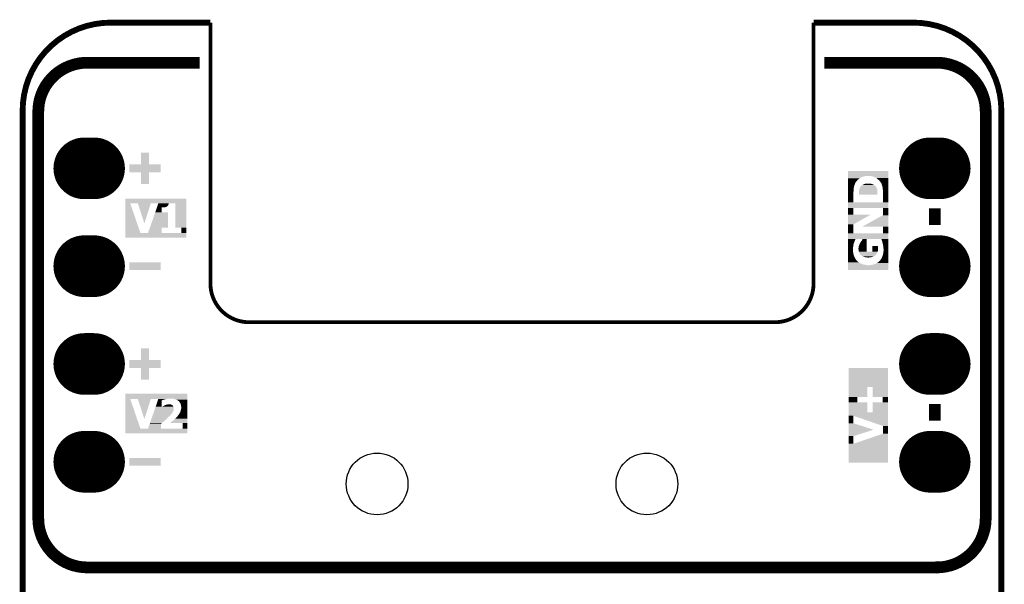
# Model space of a CAD drawing. Extents: x -1.3 to 24.2, y -3.9 to 56.
# Tile 54 of 54: x -1.3 to 24.2, y 41.3 to 56. Entities that reach past the tile are written whole.
import ezdxf

# ---------------------------------------------------------------- set-up
doc = ezdxf.new("R2010")
doc.units = 0
doc.layers.get('0').update_dxf_attribs({"linetype": 'CONTINUOUS'})
for name, color, linetype in [('ETH_WIZ_3_CLICK_V102_GKO', 9, 'CONTINUOUS'), ('ETH_WIZ_3_CLICK_V102_GTO', 11, 'CONTINUOUS'), ('ETH_WIZ_3_CLICK_V102_GTS', 8, 'CONTINUOUS')]:
    doc.layers.add(name, color=color, linetype=linetype)

# ---------------------------------------------------------------- blocks, each defined once
blk = doc.blocks.new('ROUND_6')
blk.add_circle((0, 0), 0.152)
blk = doc.blocks.new('RECTANGLE_71')
blk.add_solid([(0.1016, 0.4064), (0.1016, -0.4064), (-0.1016, 0.4064), (-0.1016, -0.4064)])
blk = doc.blocks.new('RECTANGLE_72')
blk.add_solid([(0.4064, 0.1016), (0.4064, -0.1016), (-0.4064, 0.1016), (-0.4064, -0.1016)])
blk = doc.blocks.new('ROUND_89')
blk.add_circle((0, 0), 0.801)
blk = doc.blocks.new('OBLONG_92')
at = {"const_width": 1.6002}
blk.add_lwpolyline([(0.127, 0), (-0.127, 0)], dxfattribs=at)
at = {"const_width": 0.8001}
for points in [[(-0.52705, 0, 1), (0.27305, 0, 1)], [(-0.27305, 0, 1), (0.52705, 0, 1)]]:
    blk.add_lwpolyline(points, format="xyb", close=True, dxfattribs=at)

msp = doc.modelspace()

# ---------------------------------------------------------------- linework, layer by layer
at = {"layer": 'ETH_WIZ_3_CLICK_V102_GKO'}
for points, const_width in [([(1.016, 55.88, 0.4142136), (-1.27, 53.594)], 0.1524), ([(24.13, 53.594, 0.4142136), (21.844, 55.88)], 0.1524), ([(3.60426, 49.10074, 0.4142136), (4.60502, 48.09998)], 0.09906), ([(18.25498, 48.09998, 0.4142136), (19.25574, 49.10074)], 0.09906)]:
    msp.add_lwpolyline(points, format="xyb", dxfattribs=dict(at, const_width=const_width))
for points, const_width in [([(1.016, 55.88), (3.60426, 55.88)], 0.1524), ([(3.60426, 49.10074), (3.60426, 55.88)], 0.09906), ([(19.25574, 55.88), (21.844, 55.88)], 0.1524), ([(19.25574, 49.10074), (19.25574, 55.88)], 0.09906), ([(-1.27, -3.81), (-1.27, 53.594)], 0.1524), ([(24.13, -1.27), (24.13, 53.594)], 0.1524), ([(4.60502, 48.09998), (18.25498, 48.09998)], 0.09906)]:
    msp.add_lwpolyline(points, dxfattribs=dict(at, const_width=const_width))
at = {"layer": 'ETH_WIZ_3_CLICK_V102_GTO', "const_width": 0.3048}
for points in [[(0.4064, 54.8386, 0.4142136), (-0.8636, 53.5686)], [(23.7236, 53.5686, 0.4142136), (22.4536, 54.8386)], [(-0.8636, 43.0022, 0.4142136), (0.4064, 41.7322)], [(22.4536, 41.7322, 0.4142136), (23.7236, 43.0022)]]:
    msp.add_lwpolyline(points, format="xyb", dxfattribs=at)
for points in [[(0.4064, 54.8386), (0.5334, 54.8386), (3.3274, 54.8386)], [(19.5326, 54.8386), (22.3266, 54.8386), (22.4536, 54.8386)], [(-0.8636, 43.0022), (-0.8636, 53.5686)], [(23.7236, 43.0022), (23.7236, 53.5686)], [(22.4028, 50.6222), (22.4028, 51.054)], [(22.4028, 45.5422), (22.4028, 45.974)], [(0.4064, 41.7322), (22.4536, 41.7322)]]:
    msp.add_lwpolyline(points, dxfattribs=at)
at = {"layer": 'ETH_WIZ_3_CLICK_V102_GTO'}
for points in [[(20.152382, 52.026796), (20.152384, 52.02682), (21.19884, 52.026796), (20.152384, 52.02682)], [(20.152382, 51.89982), (20.152382, 52.026796), (21.198838, 51.89982), (21.19884, 52.026796)], [(20.152382, 51.89474), (20.152382, 51.89982), (20.5994, 51.89474), (20.675598, 51.89982)], [(20.152382, 51.887118), (20.152382, 51.89474), (20.56638, 51.887118), (20.5994, 51.89474)], [(20.152382, 51.882042), (20.152382, 51.887118), (20.55114, 51.882042), (20.56638, 51.887118)], [(20.152382, 51.8795), (20.152382, 51.882042), (20.538442, 51.8795), (20.55114, 51.882042)], [(20.152382, 51.87442), (20.152382, 51.8795), (20.52574, 51.87442), (20.538442, 51.8795)], [(20.152382, 51.86934), (20.152382, 51.87442), (20.515582, 51.86934), (20.52574, 51.87442)], [(20.716242, 51.89728), (20.703542, 51.89982), (21.198838, 51.89728), (21.198838, 51.89982)], [(20.7391, 51.89474), (20.726402, 51.89728), (21.198838, 51.89474), (21.198838, 51.89728)], [(20.76958, 51.88966), (20.7391, 51.89474), (21.198838, 51.88966), (21.198838, 51.89474)], [(20.802602, 51.882038), (20.76958, 51.88966), (21.198838, 51.882038), (21.198838, 51.88966)], [(20.83562, 51.86934), (20.802602, 51.882038), (21.198838, 51.86934), (21.198838, 51.882038)], [(20.15238, 51.800762), (20.152382, 51.81854), (20.406362, 51.800762), (20.42922, 51.81854)], [(20.15238, 51.78044), (20.15238, 51.800762), (20.38858, 51.78044), (20.406362, 51.800762)], [(20.15238, 51.76266), (20.15238, 51.78044), (20.37334, 51.76266), (20.38858, 51.78044)], [(20.15238, 51.74996), (20.15238, 51.76266), (20.360642, 51.74996), (20.37334, 51.76266)], [(20.15238, 51.744886), (20.15238, 51.74996), (20.358102, 51.744886), (20.360642, 51.74996)], [(20.15238, 51.739808), (20.15238, 51.744886), (20.353026, 51.739808), (20.358102, 51.744886)], [(20.15238, 51.737266), (20.15238, 51.739808), (20.35302, 51.737266), (20.353026, 51.739808)], [(20.15238, 51.7144), (20.15238, 51.737266), (20.34032, 51.7144), (20.35302, 51.737266)], [(20.15238, 51.668682), (20.15238, 51.7144), (20.32, 51.668682), (20.34032, 51.7144)], [(20.15238, 51.64836), (20.15238, 51.668682), (20.31492, 51.64836), (20.32, 51.668682)], [(20.15238, 51.63058), (20.15238, 51.64836), (20.30984, 51.63058), (20.31492, 51.64836)], [(20.15238, 51.622962), (20.15238, 51.63058), (20.3073, 51.622962), (20.30984, 51.63058)], [(20.15238, 51.617884), (20.15238, 51.622962), (20.304762, 51.617884), (20.3073, 51.622962)], [(20.15238, 51.612804), (20.15238, 51.617884), (20.30476, 51.612804), (20.304762, 51.617884)], [(20.152382, 51.866798), (20.152382, 51.86934), (20.50542, 51.866798), (20.515582, 51.86934)], [(20.152382, 51.86426), (20.152382, 51.866798), (20.497802, 51.86426), (20.50542, 51.866798)], [(20.152382, 51.859182), (20.152382, 51.86426), (20.487646, 51.859182), (20.497802, 51.86426)], [(20.152382, 51.856642), (20.152382, 51.859182), (20.485102, 51.856642), (20.487646, 51.859182)], [(20.152382, 51.838862), (20.152382, 51.856642), (20.454622, 51.838862), (20.485102, 51.856642)], [(20.152382, 51.81854), (20.152382, 51.838862), (20.42922, 51.81854), (20.454622, 51.838862)], [(20.4724, 51.61534), (20.476632, 51.62042), (20.874568, 51.61534), (20.87118, 51.62042)], [(20.476632, 51.62042), (20.485098, 51.630578), (20.87118, 51.62042), (20.863054, 51.630578)], [(20.485098, 51.630578), (20.487638, 51.633118), (20.863054, 51.630578), (20.861022, 51.633118)], [(20.487638, 51.633118), (20.497802, 51.643282), (20.861022, 51.633118), (20.850858, 51.643282)], [(20.497802, 51.643282), (20.50034, 51.64582), (20.850858, 51.643282), (20.847814, 51.64582)], [(20.50034, 51.64582), (20.515578, 51.65598), (20.847814, 51.64582), (20.83562, 51.65598)], [(20.515578, 51.65598), (20.515582, 51.655982), (20.83562, 51.65598), (20.835618, 51.655982)], [(20.515582, 51.655982), (20.52574, 51.66614), (20.835618, 51.655982), (20.82038, 51.66614)], [(20.52574, 51.66614), (20.525744, 51.666142), (20.82038, 51.66614), (20.820378, 51.666142)], [(20.525744, 51.666142), (20.535902, 51.67122), (20.820378, 51.666142), (20.81327, 51.67122)], [(20.535902, 51.67122), (20.54352, 51.673776), (20.81327, 51.67122), (20.80969, 51.673776)], [(20.54352, 51.673776), (20.543542, 51.6763), (20.80969, 51.673776), (20.806158, 51.6763)], [(20.543542, 51.6763), (20.546064, 51.676302), (20.806158, 51.6763), (20.806154, 51.676302)], [(20.546064, 51.676302), (20.55282, 51.678836), (20.806154, 51.676302), (20.802606, 51.678836)], [(20.55282, 51.678836), (20.552832, 51.67884), (20.802606, 51.678836), (20.800064, 51.67884)], [(20.552832, 51.67884), (20.559606, 51.68138), (20.800064, 51.67884), (20.792438, 51.68138)], [(20.559606, 51.68138), (20.573154, 51.68646), (20.792438, 51.68138), (20.77974, 51.68646)], [(20.573154, 51.68646), (20.586696, 51.691538), (20.77974, 51.68646), (20.764502, 51.691538)], [(20.586696, 51.691538), (20.586702, 51.69154), (20.764502, 51.691538), (20.76449, 51.69154)], [(20.586702, 51.69154), (20.59813, 51.69408), (20.76449, 51.69154), (20.746722, 51.69408)], [(20.59813, 51.69408), (20.60956, 51.69662), (20.746722, 51.69408), (20.736562, 51.69662)], [(20.60956, 51.69662), (20.62988, 51.69916), (20.736562, 51.69662), (20.7264, 51.69916)], [(20.62988, 51.69916), (20.647662, 51.7017), (20.7264, 51.69916), (20.701, 51.7017)], [(20.86864, 51.854098), (20.83562, 51.86934), (21.198838, 51.854098), (21.198838, 51.86934)], [(20.871186, 51.851558), (20.86864, 51.854098), (21.198838, 51.851558), (21.198838, 51.854098)], [(20.881342, 51.846478), (20.871186, 51.851558), (21.198838, 51.846478), (21.198838, 51.851558)], [(20.896582, 51.83632), (20.881342, 51.846478), (21.198838, 51.83632), (21.198838, 51.846478)], [(20.91436, 51.82108), (20.896582, 51.83632), (21.198838, 51.82108), (21.198838, 51.83632)], [(20.934678, 51.8033), (20.91436, 51.82108), (21.198836, 51.8033), (21.198838, 51.82108)], [(20.957542, 51.785518), (20.934678, 51.8033), (21.198836, 51.785518), (21.198836, 51.8033)], [(20.97786, 51.76012), (20.957542, 51.785518), (21.198836, 51.76012), (21.198836, 51.785518)], [(20.995642, 51.734718), (20.97786, 51.76012), (21.198836, 51.734718), (21.198836, 51.76012)], [(21.000722, 51.729634), (20.995642, 51.734718), (21.198836, 51.729634), (21.198836, 51.734718)], [(21.00326, 51.724562), (21.000722, 51.729634), (21.198836, 51.724562), (21.198836, 51.729634)], [(21.01088, 51.71186), (21.00326, 51.724562), (21.198836, 51.71186), (21.198836, 51.724562)], [(21.0185, 51.69662), (21.01088, 51.71186), (21.198836, 51.69662), (21.198836, 51.71186)], [(21.02612, 51.67884), (21.0185, 51.69662), (21.198836, 51.67884), (21.198836, 51.69662)], [(21.03374, 51.65598), (21.02612, 51.67884), (21.198836, 51.65598), (21.198836, 51.67884)], [(21.04136, 51.630582), (21.03374, 51.65598), (21.198836, 51.630582), (21.198836, 51.65598)], [(21.04644, 51.605178), (21.04136, 51.630582), (21.198836, 51.605178), (21.198836, 51.630582)], [(20.152376, 51.216582), (20.152378, 51.483258), (20.292062, 51.216582), (20.29206, 51.483258)], [(20.152378, 51.57724), (20.15238, 51.605178), (20.29968, 51.57724), (20.30222, 51.605178)], [(20.152378, 51.52644), (20.152378, 51.57724), (20.2946, 51.52644), (20.29968, 51.57724)], [(20.152378, 51.503582), (20.152378, 51.52644), (20.2946, 51.503582), (20.2946, 51.52644)], [(20.152378, 51.483258), (20.152378, 51.503582), (20.29206, 51.483258), (20.2946, 51.503582)], [(20.15238, 51.607724), (20.15238, 51.612804), (20.302222, 51.607724), (20.30476, 51.612804)], [(20.15238, 51.605178), (20.15238, 51.607724), (20.30222, 51.605178), (20.302222, 51.607724)], [(20.4343, 51.45278), (20.43684, 51.470562), (20.911806, 51.45278), (20.911808, 51.470562)], [(20.4343, 51.409622), (20.4343, 51.45278), (20.911798, 51.409622), (20.911806, 51.45278)], [(20.911798, 51.4096), (20.4343, 51.409622), (20.911798, 51.4096), (20.911798, 51.409622)], [(20.43684, 51.513742), (20.438532, 51.523896), (20.911818, 51.513742), (20.91182, 51.523896)], [(20.43684, 51.470562), (20.43684, 51.513742), (20.911808, 51.470562), (20.911818, 51.513742)], [(20.438532, 51.523896), (20.439378, 51.528976), (20.91182, 51.523896), (20.909282, 51.528976)], [(20.439378, 51.528976), (20.440648, 51.536598), (20.909282, 51.528976), (20.90928, 51.536598)], [(20.440648, 51.536598), (20.44192, 51.54422), (20.90928, 51.536598), (20.907376, 51.54422)], [(20.44192, 51.54422), (20.442426, 51.546758), (20.907376, 51.54422), (20.90674, 51.546758)], [(20.442426, 51.546758), (20.444462, 51.55692), (20.90674, 51.546758), (20.902678, 51.55692)], [(20.444462, 51.55692), (20.445306, 51.559458), (20.902678, 51.55692), (20.901662, 51.559458)], [(20.445306, 51.559458), (20.44954, 51.57216), (20.901662, 51.559458), (20.899544, 51.57216)], [(20.44954, 51.57216), (20.450808, 51.574698), (20.899544, 51.57216), (20.89912, 51.574698)], [(20.450808, 51.574698), (20.45716, 51.587402), (20.89912, 51.574698), (20.89277, 51.587402)], [(20.45716, 51.587402), (20.459702, 51.595022), (20.89277, 51.587402), (20.88896, 51.595022)], [(20.459702, 51.595022), (20.466046, 51.605176), (20.88896, 51.595022), (20.883882, 51.605176)], [(20.466046, 51.605176), (20.47081, 51.612798), (20.883882, 51.605176), (20.876262, 51.612798)], [(20.47081, 51.612798), (20.4724, 51.61534), (20.876262, 51.612798), (20.874568, 51.61534)], [(21.046442, 51.592476), (21.04644, 51.605178), (21.198834, 51.592476), (21.198836, 51.605178)], [(21.04898, 51.587396), (21.046442, 51.592476), (21.198834, 51.587396), (21.198834, 51.592476)], [(21.04898, 51.57978), (21.04898, 51.587396), (21.198834, 51.57978), (21.198834, 51.587396)], [(21.05406, 51.53914), (21.04898, 51.57978), (21.198834, 51.53914), (21.198834, 51.57978)], [(21.0566, 51.513742), (21.05406, 51.53914), (21.198834, 51.513742), (21.198834, 51.53914)], [(21.056576, 51.21656), (21.0566, 51.513742), (21.198832, 51.21656), (21.198834, 51.513742)], [(1.397002, 50.419016), (1.39702, 51.183538), (1.785616, 50.419016), (1.524028, 51.183538)], [(1.39702, 51.18354), (1.397022, 51.310516), (2.974336, 51.18354), (2.97434, 51.310516)], [(1.39702, 51.183538), (1.39702, 51.18354), (2.054874, 51.183538), (2.054876, 51.18354)], [(1.397022, 51.310516), (1.397024, 51.31054), (2.97434, 51.310516), (1.397024, 51.31054)], [(1.722126, 51.183524), (1.524028, 51.183538), (2.05487, 51.183524), (2.054874, 51.183538)], [(1.889782, 50.662906), (1.722126, 51.183524), (1.889782, 50.662906), (2.05487, 51.183524)], [(2.250412, 51.183538), (2.054876, 51.18354), (2.522236, 51.183538), (2.522238, 51.18354)], [(2.22233, 51.102262), (2.224086, 51.107342), (2.4765, 51.102262), (2.481582, 51.107342)], [(2.224086, 51.107342), (2.227596, 51.117502), (2.481582, 51.107342), (2.494282, 51.117502)], [(2.227596, 51.117502), (2.231982, 51.1302), (2.494282, 51.117502), (2.50444, 51.1302)], [(2.231982, 51.1302), (2.232862, 51.132746), (2.50444, 51.1302), (2.50698, 51.132746)], [(2.232862, 51.132746), (2.23374, 51.135284), (2.50698, 51.132746), (2.506982, 51.135284)], [(2.23374, 51.135284), (2.237248, 51.145442), (2.506982, 51.135284), (2.51206, 51.145442)], [(2.237248, 51.145442), (2.23988, 51.15306), (2.51206, 51.145442), (2.514598, 51.15306)], [(2.23988, 51.15306), (2.250412, 51.183538), (2.514598, 51.15306), (2.522236, 51.183538)], [(2.68984, 51.183538), (2.522238, 51.18354), (2.974336, 51.183538), (2.974336, 51.18354)], [(2.689882, 50.55362), (2.68984, 51.183538), (2.974322, 50.55362), (2.974336, 51.183538)], [(20.152374, 51.064158), (20.152376, 51.21656), (21.19883, 51.064158), (21.198832, 51.21656)], [(20.152376, 51.21656), (20.152376, 51.216582), (21.056576, 51.21656), (20.292062, 51.216582)], [(2.032782, 50.553642), (2.17143, 50.95494), (2.5019, 50.553642), (2.501878, 50.95494)], [(2.17143, 50.95494), (2.171438, 50.954962), (2.501878, 50.95494), (2.34188, 50.954962)], [(2.171438, 50.954962), (2.214432, 51.0794), (2.34188, 50.954962), (2.341902, 51.0794)], [(2.214432, 51.0794), (2.215308, 51.08194), (2.364742, 51.0794), (2.374902, 51.08194)], [(2.215308, 51.08194), (2.21531, 51.081942), (2.374902, 51.08194), (2.413004, 51.081942)], [(2.21531, 51.081942), (2.216186, 51.08448), (2.413004, 51.081942), (2.418084, 51.08448)], [(2.216186, 51.08448), (2.216188, 51.084482), (2.418084, 51.08448), (2.423162, 51.084482)], [(2.216188, 51.084482), (2.217064, 51.087018), (2.423162, 51.084482), (2.43078, 51.087018)], [(2.217064, 51.087018), (2.21882, 51.0921), (2.43078, 51.087018), (2.451098, 51.0921)], [(2.21882, 51.0921), (2.220576, 51.097184), (2.451098, 51.0921), (2.466342, 51.097184)], [(2.220576, 51.097184), (2.221452, 51.09972), (2.466342, 51.097184), (2.468886, 51.09972)], [(2.221452, 51.099722), (2.22233, 51.102262), (2.471424, 51.099722), (2.4765, 51.102262)], [(2.221452, 51.09972), (2.221452, 51.099722), (2.468886, 51.09972), (2.471424, 51.099722)], [(20.15237, 50.642524), (20.152372, 50.888896), (20.292072, 50.642524), (20.731388, 50.888896)], [(20.152372, 50.888922), (20.152374, 51.064158), (20.292062, 50.888922), (20.292082, 51.064158)], [(20.152372, 50.888896), (20.152372, 50.888922), (20.731388, 50.888896), (20.292062, 50.888922)], [(21.056598, 51.064138), (20.292082, 51.064158), (21.19883, 51.064138), (21.19883, 51.064158)], [(20.525834, 50.584104), (21.056588, 50.878736), (21.198826, 50.584104), (21.198828, 50.878736)], [(21.056588, 50.878736), (21.056598, 51.064138), (21.198828, 50.878736), (21.19883, 51.064138)], [(20.152368, 50.408862), (20.15237, 50.642524), (20.292062, 50.408862), (20.292072, 50.642524)], [(1.397, 50.292024), (1.397002, 50.419), (2.974316, 50.292024), (2.974318, 50.419)], [(1.397002, 50.419), (1.397002, 50.419016), (1.986264, 50.419), (1.785616, 50.419016)], [(1.986264, 50.419), (1.98627, 50.419022), (2.847318, 50.419), (2.34188, 50.419022)], [(1.98627, 50.419022), (2.032774, 50.55362), (2.34188, 50.419022), (2.341902, 50.55362)], [(2.032774, 50.55362), (2.032782, 50.553642), (2.341902, 50.55362), (2.5019, 50.553642)], [(2.84734, 50.553598), (2.689882, 50.55362), (2.974322, 50.553598), (2.974322, 50.55362)], [(2.847318, 50.419), (2.84734, 50.553598), (2.974318, 50.419), (2.974322, 50.553598)], [(20.152366, 50.264058), (20.152368, 50.40884), (21.198822, 50.264058), (21.198824, 50.40884)], [(20.152368, 50.40884), (20.152368, 50.408862), (21.056576, 50.40884), (20.292062, 50.408862)], [(21.056598, 50.584078), (20.525834, 50.584104), (21.198826, 50.584078), (21.198826, 50.584104)], [(21.056576, 50.40884), (21.056598, 50.584078), (21.198824, 50.40884), (21.198826, 50.584078)], [(2.974316, 50.292), (1.397, 50.292024), (2.974316, 50.292), (2.974316, 50.292024)], [(20.152364, 50.08626), (20.152366, 50.137058), (20.28698, 50.08626), (20.297158, 50.137058)], [(20.152364, 50.03546), (20.152364, 50.08626), (20.2819, 50.03546), (20.28698, 50.08626)], [(20.152366, 50.258978), (20.152366, 50.264058), (20.63752, 50.258978), (20.637522, 50.264058)], [(20.152366, 50.21326), (20.152366, 50.258978), (20.32508, 50.21326), (20.345414, 50.258978)], [(20.152366, 50.17262), (20.152366, 50.21326), (20.30984, 50.17262), (20.32508, 50.21326)], [(20.152366, 50.157382), (20.152366, 50.17262), (20.30476, 50.157382), (20.30984, 50.17262)], [(20.152366, 50.147224), (20.152366, 50.157382), (20.299682, 50.147224), (20.30476, 50.157382)], [(20.152366, 50.137082), (20.152366, 50.147224), (20.299678, 50.137082), (20.299682, 50.147224)], [(20.152366, 50.137058), (20.152366, 50.137082), (20.297158, 50.137058), (20.299678, 50.137082)], [(20.525738, 50.258958), (20.345414, 50.258978), (20.63752, 50.258958), (20.63752, 50.258978)], [(20.43176, 50.078638), (20.434298, 50.083716), (20.63751, 50.078638), (20.63751, 50.083716)], [(20.434298, 50.083716), (20.4343, 50.086256), (20.63751, 50.083716), (20.63751, 50.086256)], [(20.4343, 50.086256), (20.439378, 50.098958), (20.63751, 50.086256), (20.637512, 50.098958)], [(20.439378, 50.098958), (20.44192, 50.111658), (20.637512, 50.098958), (20.637512, 50.111658)], [(20.44192, 50.111658), (20.447, 50.12182), (20.637512, 50.111658), (20.637512, 50.12182)], [(20.447, 50.12182), (20.45208, 50.13452), (20.637512, 50.12182), (20.637514, 50.13452)], [(20.45208, 50.13452), (20.45462, 50.139598), (20.637514, 50.13452), (20.637514, 50.139598)], [(20.45462, 50.139598), (20.459696, 50.147212), (20.637514, 50.139598), (20.637514, 50.147212)], [(20.459696, 50.147212), (20.459702, 50.152278), (20.637514, 50.147212), (20.637514, 50.152278)], [(20.459702, 50.152278), (20.462226, 50.152302), (20.637514, 50.152278), (20.637514, 50.152302)], [(20.462226, 50.152302), (20.472398, 50.170076), (20.637514, 50.152302), (20.637516, 50.170076)], [(20.472398, 50.170076), (20.485098, 50.185316), (20.637516, 50.170076), (20.637516, 50.185316)], [(20.485098, 50.185316), (20.48764, 50.192934), (20.637516, 50.185316), (20.637516, 50.192934)], [(20.48764, 50.192934), (20.495254, 50.200552), (20.637516, 50.192934), (20.637518, 50.200552)], [(20.495254, 50.200552), (20.49526, 50.203096), (20.637518, 50.200552), (20.637518, 50.203096)], [(20.49526, 50.203096), (20.50796, 50.22088), (20.637518, 50.203096), (20.637518, 50.22088)], [(20.50796, 50.22088), (20.513038, 50.22596), (20.637518, 50.22088), (20.637518, 50.22596)], [(20.513038, 50.22596), (20.515578, 50.231034), (20.637518, 50.22596), (20.63752, 50.231034)], [(20.515578, 50.231034), (20.520658, 50.23612), (20.63752, 50.231034), (20.63752, 50.23612)], [(20.520658, 50.23612), (20.523196, 50.241186), (20.63752, 50.23612), (20.63752, 50.241186)], [(20.523196, 50.241186), (20.525718, 50.241202), (20.63752, 50.241186), (20.63752, 50.241202)], [(20.525718, 50.241202), (20.525738, 50.258958), (20.63752, 50.241202), (20.63752, 50.258958)], [(21.013428, 50.264054), (20.637522, 50.264058), (21.198822, 50.264054), (21.198822, 50.264058)], [(21.01596, 50.261514), (21.013428, 50.264054), (21.198822, 50.261514), (21.198822, 50.264054)], [(21.018498, 50.2539), (21.01596, 50.261514), (21.198822, 50.2539), (21.198822, 50.261514)], [(21.02104, 50.243742), (21.018498, 50.2539), (21.198822, 50.243742), (21.198822, 50.2539)], [(21.02612, 50.228502), (21.02104, 50.243742), (21.198822, 50.228502), (21.198822, 50.243742)], [(21.03374, 50.210718), (21.02612, 50.228502), (21.198822, 50.210718), (21.198822, 50.228502)], [(21.03882, 50.187862), (21.03374, 50.210718), (21.198822, 50.187862), (21.198822, 50.210718)], [(21.04644, 50.16246), (21.03882, 50.187862), (21.198822, 50.16246), (21.198822, 50.187862)], [(21.054064, 50.131978), (21.04644, 50.16246), (21.198822, 50.131978), (21.198822, 50.16246)], [(21.0566, 50.129434), (21.054064, 50.131978), (21.198822, 50.129434), (21.198822, 50.131978)], [(21.056602, 50.119278), (21.0566, 50.129434), (21.198822, 50.119278), (21.198822, 50.129434)], [(21.05914, 50.111656), (21.056602, 50.119278), (21.198822, 50.111656), (21.198822, 50.119278)], [(21.05914, 50.104038), (21.05914, 50.111656), (21.198822, 50.104038), (21.198822, 50.111656)], [(21.06422, 50.083718), (21.05914, 50.104038), (21.19882, 50.083718), (21.198822, 50.104038)], [(21.06676, 50.05832), (21.06422, 50.083718), (21.19882, 50.05832), (21.19882, 50.083718)], [(20.152362, 49.855122), (20.152364, 49.88306), (20.2946, 49.855122), (20.28952, 49.88306)], [(20.152362, 49.82972), (20.152362, 49.855122), (20.30476, 49.82972), (20.2946, 49.855122)], [(20.152362, 49.80686), (20.152362, 49.82972), (20.31238, 49.80686), (20.30476, 49.82972)], [(20.152364, 50.0126), (20.152364, 50.03546), (20.27936, 50.0126), (20.2819, 50.03546)], [(20.152364, 49.946562), (20.152364, 50.0126), (20.27936, 49.946562), (20.27936, 50.0126)], [(20.152364, 49.91354), (20.152364, 49.946562), (20.28444, 49.91354), (20.27936, 49.946562)], [(20.152364, 49.88306), (20.152364, 49.91354), (20.28952, 49.88306), (20.28444, 49.91354)], [(20.4216, 50.020218), (20.42414, 50.035458), (20.637506, 50.020218), (20.637508, 50.035458)], [(20.4216, 49.997358), (20.4216, 50.020218), (20.637506, 49.997358), (20.637506, 50.020218)], [(20.42414, 49.987198), (20.4216, 49.997358), (20.637504, 49.987198), (20.637506, 49.997358)], [(20.42414, 50.048158), (20.42668, 50.06086), (20.637508, 50.048158), (20.637508, 50.06086)], [(20.42414, 50.035458), (20.42414, 50.048158), (20.637508, 50.035458), (20.637508, 50.048158)], [(20.424142, 49.961798), (20.42414, 49.987198), (20.637502, 49.961798), (20.637504, 49.987198)], [(20.42922, 49.94656), (20.424142, 49.961798), (20.637502, 49.94656), (20.637502, 49.961798)], [(20.42668, 50.06086), (20.429222, 50.07102), (20.637508, 50.06086), (20.63751, 50.07102)], [(20.431762, 49.931318), (20.42922, 49.94656), (20.637502, 49.931318), (20.637502, 49.94656)], [(20.429222, 50.07102), (20.43176, 50.078638), (20.63751, 50.07102), (20.63751, 50.078638)], [(20.43302, 49.928802), (20.431762, 49.931318), (20.637502, 49.928802), (20.637502, 49.931318)], [(20.43303, 49.928782), (20.43302, 49.928802), (20.782258, 49.928782), (20.637502, 49.928802)], [(20.43684, 49.921162), (20.43303, 49.928782), (20.91436, 49.921162), (20.91563, 49.928782)], [(20.43938, 49.916076), (20.43684, 49.921162), (20.911816, 49.916076), (20.91436, 49.921162)], [(20.439384, 49.908452), (20.43938, 49.916076), (20.908004, 49.908452), (20.911816, 49.916076)], [(20.441072, 49.90592), (20.439384, 49.908452), (20.90674, 49.90592), (20.908004, 49.908452)], [(20.44446, 49.900838), (20.441072, 49.90592), (20.904706, 49.900838), (20.90674, 49.90592)], [(20.44827, 49.89322), (20.44446, 49.900838), (20.90166, 49.89322), (20.904706, 49.900838)], [(20.453348, 49.883064), (20.44827, 49.89322), (20.89658, 49.883064), (20.90166, 49.89322)], [(20.45462, 49.88052), (20.453348, 49.883064), (20.894672, 49.88052), (20.89658, 49.883064)], [(20.460718, 49.8729), (20.45462, 49.88052), (20.88896, 49.8729), (20.894672, 49.88052)], [(20.464782, 49.867818), (20.460718, 49.8729), (20.885572, 49.867818), (20.88896, 49.8729)], [(20.470876, 49.857662), (20.464782, 49.867818), (20.878802, 49.857662), (20.885572, 49.867818)], [(20.472402, 49.855118), (20.470876, 49.857662), (20.877528, 49.855118), (20.878802, 49.857662)], [(20.474934, 49.852588), (20.472402, 49.855118), (20.876262, 49.852588), (20.877528, 49.855118)], [(20.477478, 49.850044), (20.474934, 49.852588), (20.871194, 49.850044), (20.876262, 49.852588)], [(20.482552, 49.844972), (20.477478, 49.850044), (20.87118, 49.844972), (20.871194, 49.850044)], [(20.485106, 49.842418), (20.482552, 49.844972), (20.867352, 49.842418), (20.87118, 49.844972)], [(20.49018, 49.839878), (20.485106, 49.842418), (20.863548, 49.839878), (20.867352, 49.842418)], [(20.49526, 49.8348), (20.49018, 49.839878), (20.85594, 49.8348), (20.863548, 49.839878)], [(20.4978, 49.83226), (20.49526, 49.8348), (20.852764, 49.83226), (20.85594, 49.8348)], [(20.505418, 49.82718), (20.4978, 49.83226), (20.846414, 49.82718), (20.852764, 49.83226)], [(20.782258, 49.936402), (20.78226, 49.951644), (20.916902, 49.936402), (20.92452, 49.951644)], [(20.782258, 49.928782), (20.782258, 49.936402), (20.91563, 49.928782), (20.916902, 49.936402)], [(20.78226, 49.951644), (20.782264, 49.969422), (20.92452, 49.951644), (20.92706, 49.969422)], [(20.782264, 49.969422), (20.782266, 49.987202), (20.92706, 49.969422), (20.93214, 49.987202)], [(20.782266, 49.987202), (20.782282, 50.078618), (20.93214, 49.987202), (20.93212, 50.078618)], [(20.782282, 50.078618), (20.932118, 50.078638), (20.93212, 50.078618), (20.932118, 50.078638)], [(21.03882, 49.801782), (21.054058, 49.8475), (21.198818, 49.801782), (21.198818, 49.8475)], [(21.054058, 49.8475), (21.05914, 49.87036), (21.198818, 49.8475), (21.198818, 49.87036)], [(21.05914, 49.87036), (21.06422, 49.89068), (21.198818, 49.87036), (21.19882, 49.89068)], [(21.06422, 49.89068), (21.06676, 49.911), (21.19882, 49.89068), (21.19882, 49.911)], [(21.07184, 50.002442), (21.06676, 50.05832), (21.19882, 50.002442), (21.19882, 50.05832)], [(21.06676, 49.911), (21.0693, 49.92878), (21.19882, 49.911), (21.19882, 49.92878)], [(21.0693, 49.92878), (21.07184, 49.944018), (21.19882, 49.92878), (21.19882, 49.944018)], [(21.07184, 49.944018), (21.07184, 50.002442), (21.19882, 49.944018), (21.19882, 50.002442)], [(20.15236, 49.65192), (20.152362, 49.6697), (20.431762, 49.65192), (20.4089, 49.6697)], [(20.15236, 49.62652), (20.15236, 49.65192), (20.477478, 49.62652), (20.431762, 49.65192)], [(20.15236, 49.61636), (20.15236, 49.62652), (20.50288, 49.61636), (20.477478, 49.62652)], [(20.15236, 49.6062), (20.15236, 49.61636), (20.525742, 49.6062), (20.50288, 49.61636)], [(20.15236, 49.598582), (20.15236, 49.6062), (20.5486, 49.598582), (20.525742, 49.6062)], [(20.15236, 49.5935), (20.15236, 49.598582), (20.57146, 49.5935), (20.5486, 49.598582)], [(20.15236, 49.59096), (20.15236, 49.5935), (20.594318, 49.59096), (20.57146, 49.5935)], [(20.15236, 49.58588), (20.15236, 49.59096), (20.612098, 49.58588), (20.594318, 49.59096)], [(20.15236, 49.58334), (20.15236, 49.58588), (20.62988, 49.58334), (20.612098, 49.58588)], [(20.15236, 49.5808), (20.15236, 49.58334), (20.645118, 49.5808), (20.62988, 49.58334)], [(20.15236, 49.453824), (20.15236, 49.5808), (21.198816, 49.453824), (21.198816, 49.5808)], [(20.152362, 49.784), (20.152362, 49.80686), (20.32254, 49.784), (20.31238, 49.80686)], [(20.152362, 49.76368), (20.152362, 49.784), (20.3327, 49.76368), (20.32254, 49.784)], [(20.152362, 49.745898), (20.152362, 49.76368), (20.342862, 49.745898), (20.3327, 49.76368)], [(20.152362, 49.73066), (20.152362, 49.745898), (20.353022, 49.73066), (20.342862, 49.745898)], [(20.152362, 49.717962), (20.152362, 49.73066), (20.360638, 49.717962), (20.353022, 49.73066)], [(20.152362, 49.7078), (20.152362, 49.717962), (20.370798, 49.7078), (20.360638, 49.717962)], [(20.152362, 49.697642), (20.152362, 49.7078), (20.37842, 49.697642), (20.370798, 49.7078)], [(20.152362, 49.69256), (20.152362, 49.697642), (20.383498, 49.69256), (20.37842, 49.697642)], [(20.152362, 49.687494), (20.152362, 49.69256), (20.386036, 49.687494), (20.383498, 49.69256)], [(20.152362, 49.68748), (20.152362, 49.687494), (20.388574, 49.68748), (20.386036, 49.687494)], [(20.152362, 49.6697), (20.152362, 49.68748), (20.4089, 49.6697), (20.388574, 49.68748)], [(20.509652, 49.82464), (20.505418, 49.82718), (20.84324, 49.82464), (20.846414, 49.82718)], [(20.526584, 49.814482), (20.509652, 49.82464), (20.828002, 49.814482), (20.84324, 49.82464)], [(20.53082, 49.81194), (20.526584, 49.814482), (20.822918, 49.81194), (20.828002, 49.814482)], [(20.54098, 49.80686), (20.53082, 49.81194), (20.81276, 49.80686), (20.822918, 49.81194)], [(20.54606, 49.80432), (20.54098, 49.80686), (20.80387, 49.80432), (20.81276, 49.80686)], [(20.551988, 49.80178), (20.54606, 49.80432), (20.79498, 49.80178), (20.80387, 49.80432)], [(20.563844, 49.7967), (20.551988, 49.80178), (20.77974, 49.7967), (20.79498, 49.80178)], [(20.566384, 49.796698), (20.563844, 49.7967), (20.779732, 49.796698), (20.77974, 49.7967)], [(20.571462, 49.794158), (20.566384, 49.796698), (20.771478, 49.794158), (20.779732, 49.796698)], [(20.58162, 49.79162), (20.571462, 49.794158), (20.76323, 49.79162), (20.771478, 49.794158)], [(20.59432, 49.789078), (20.58162, 49.79162), (20.75497, 49.789078), (20.76323, 49.79162)], [(20.601938, 49.78654), (20.59432, 49.789078), (20.746722, 49.78654), (20.75497, 49.789078)], [(20.609562, 49.784), (20.601938, 49.78654), (20.73148, 49.784), (20.746722, 49.78654)], [(20.629882, 49.78146), (20.609562, 49.784), (20.718782, 49.78146), (20.73148, 49.784)], [(20.673062, 49.77892), (20.6502, 49.78146), (20.685762, 49.77892), (20.695922, 49.78146)], [(20.708618, 49.5808), (20.74164, 49.58588), (21.198816, 49.5808), (21.198816, 49.58588)], [(20.74164, 49.58588), (20.802598, 49.59604), (21.198816, 49.58588), (21.198816, 49.59604)], [(20.802598, 49.59604), (20.828, 49.606202), (21.198816, 49.59604), (21.198816, 49.606202)], [(20.828, 49.606202), (20.853398, 49.613818), (21.198816, 49.606202), (21.198816, 49.613818)], [(20.853398, 49.613818), (20.89404, 49.63414), (21.198816, 49.613818), (21.198816, 49.63414)], [(20.89404, 49.63414), (20.911822, 49.644302), (21.198816, 49.63414), (21.198816, 49.644302)], [(20.911822, 49.644302), (20.92706, 49.654462), (21.198816, 49.644302), (21.198816, 49.654462)], [(20.92706, 49.654462), (20.939758, 49.662078), (21.198816, 49.654462), (21.198816, 49.662078)], [(20.939758, 49.662078), (20.94992, 49.672238), (21.198816, 49.662078), (21.198818, 49.672238)], [(20.94992, 49.672238), (20.960074, 49.677318), (21.198818, 49.672238), (21.198818, 49.677318)], [(20.960074, 49.677318), (20.965158, 49.6824), (21.198818, 49.677318), (21.198818, 49.6824)], [(20.965158, 49.6824), (20.967696, 49.687466), (21.198818, 49.6824), (21.198818, 49.687466)], [(20.967696, 49.687466), (20.970232, 49.68748), (21.198818, 49.687466), (21.198818, 49.68748)], [(20.970232, 49.68748), (20.98802, 49.707798), (21.198818, 49.68748), (21.198818, 49.707798)], [(20.98802, 49.707798), (21.018498, 49.753516), (21.198818, 49.707798), (21.198818, 49.753516)], [(21.018498, 49.753516), (21.02866, 49.77892), (21.198818, 49.753516), (21.198818, 49.77892)], [(21.02866, 49.77892), (21.03882, 49.801782), (21.198818, 49.77892), (21.198818, 49.801782)], [(21.198816, 49.4538), (20.15236, 49.453824), (21.198816, 49.4538), (21.198816, 49.453824)], [(20.165078, 46.42104), (20.165082, 46.913776), (21.183594, 46.42104), (21.1836, 46.913776)], [(20.165082, 46.913776), (20.165084, 46.9138), (21.1836, 46.913776), (20.165084, 46.9138)], [(20.165076, 46.159442), (20.165078, 46.42104), (20.65528, 46.159442), (20.655302, 46.42104)], [(20.78734, 46.421038), (20.655302, 46.42104), (21.183594, 46.421038), (21.183594, 46.42104)], [(20.787382, 46.15942), (20.78734, 46.421038), (21.183592, 46.15942), (21.183594, 46.421038)], [(1.397002, 45.339016), (1.39702, 46.103538), (1.785616, 45.339016), (1.524028, 46.103538)], [(1.39702, 46.11624), (1.397022, 46.243216), (3.007356, 46.11624), (3.00736, 46.243216)], [(1.39702, 46.11116), (1.39702, 46.11624), (2.49936, 46.11116), (2.545082, 46.11624)], [(1.39702, 46.10862), (1.39702, 46.11116), (2.47904, 46.10862), (2.49936, 46.11116)], [(1.39702, 46.10608), (1.39702, 46.10862), (2.4638, 46.10608), (2.47904, 46.10862)], [(1.39702, 46.10354), (1.39702, 46.10608), (2.453642, 46.10354), (2.4638, 46.10608)], [(1.39702, 46.103538), (1.39702, 46.10354), (2.054874, 46.103538), (2.054876, 46.10354)], [(1.397022, 46.243216), (1.397024, 46.24324), (3.00736, 46.243216), (1.397024, 46.24324)], [(1.722126, 46.103524), (1.524028, 46.103538), (2.05487, 46.103524), (2.054874, 46.103538)], [(1.889782, 45.582906), (1.722126, 46.103524), (1.889782, 45.582906), (2.05487, 46.103524)], [(2.250412, 46.103538), (2.054876, 46.10354), (2.448558, 46.103538), (2.448564, 46.10354)], [(2.181092, 45.902902), (2.238128, 46.067986), (2.3368, 45.902902), (2.336806, 46.067986)], [(2.238128, 46.067986), (2.239004, 46.07052), (2.336806, 46.067986), (2.339346, 46.07052)], [(2.239004, 46.070522), (2.24076, 46.075602), (2.341884, 46.070522), (2.352042, 46.075602)], [(2.239004, 46.07052), (2.239004, 46.070522), (2.339346, 46.07052), (2.341884, 46.070522)], [(2.24076, 46.075602), (2.241636, 46.078142), (2.352042, 46.075602), (2.362202, 46.078142)], [(2.241636, 46.078142), (2.243392, 46.083222), (2.362202, 46.078142), (2.3749, 46.083222)], [(2.243392, 46.083222), (2.245146, 46.0883), (2.3749, 46.083222), (2.39268, 46.0883)], [(2.245146, 46.0883), (2.247778, 46.09592), (2.39268, 46.0883), (2.413002, 46.09592)], [(2.247778, 46.09592), (2.249534, 46.101), (2.413002, 46.09592), (2.435862, 46.101)], [(2.249534, 46.101002), (2.250412, 46.103538), (2.443484, 46.101002), (2.448558, 46.103538)], [(2.249534, 46.101), (2.249534, 46.101002), (2.435862, 46.101), (2.443484, 46.101002)], [(2.603502, 46.1137), (2.590802, 46.11624), (3.007356, 46.1137), (3.007356, 46.11624)], [(2.631442, 46.11116), (2.616202, 46.1137), (3.007356, 46.11116), (3.007356, 46.1137)], [(2.712722, 46.09084), (2.646682, 46.11116), (3.007356, 46.09084), (3.007356, 46.11116)], [(2.7305, 46.08322), (2.712722, 46.09084), (3.007356, 46.08322), (3.007356, 46.09084)], [(2.745742, 46.075598), (2.7305, 46.08322), (3.007356, 46.075598), (3.007356, 46.08322)], [(2.776222, 46.055278), (2.745742, 46.075598), (3.007354, 46.055278), (3.007356, 46.075598)], [(2.778764, 46.052738), (2.776222, 46.055278), (3.007354, 46.052738), (3.007354, 46.055278)], [(2.783842, 46.050194), (2.778764, 46.052738), (3.007354, 46.050194), (3.007354, 46.052738)], [(2.786382, 46.045118), (2.783842, 46.050194), (3.007354, 46.045118), (3.007354, 46.050194)], [(2.791462, 46.037498), (2.786382, 46.045118), (3.007354, 46.037498), (3.007354, 46.045118)], [(2.799082, 46.032414), (2.791462, 46.037498), (3.007354, 46.032414), (3.007354, 46.037498)], [(2.804162, 46.02226), (2.799082, 46.032414), (3.007354, 46.02226), (3.007354, 46.032414)], [(2.8194, 46.001938), (2.804162, 46.02226), (3.007354, 46.001938), (3.007354, 46.02226)], [(2.82448, 45.9867), (2.8194, 46.001938), (3.007354, 45.9867), (3.007354, 46.001938)], [(20.165072, 45.760662), (20.165074, 46.02226), (20.65528, 45.760662), (20.655258, 46.02226)], [(20.165074, 46.022282), (20.165076, 46.15942), (20.39366, 46.022282), (20.393682, 46.15942)], [(20.165074, 46.02226), (20.165074, 46.022282), (20.655258, 46.02226), (20.39366, 46.022282)], [(20.165076, 46.15942), (20.165076, 46.159442), (20.393682, 46.15942), (20.65528, 46.159442)], [(20.787338, 45.76064), (20.78736, 46.022238), (21.183588, 45.76064), (21.18359, 46.022238)], [(20.78736, 46.022238), (21.048958, 46.02226), (21.18359, 46.022238), (21.18359, 46.02226)], [(21.04898, 46.159398), (20.787382, 46.15942), (21.183592, 46.159398), (21.183592, 46.15942)], [(21.048958, 46.02226), (21.04898, 46.159398), (21.18359, 46.02226), (21.183592, 46.159398)], [(2.116144, 45.71492), (2.12843, 45.75048), (2.5908, 45.71492), (2.616202, 45.75048)], [(2.12843, 45.75048), (2.134572, 45.76826), (2.616202, 45.75048), (2.626362, 45.76826)], [(2.134572, 45.76826), (2.135452, 45.770804), (2.626362, 45.76826), (2.628902, 45.770804)], [(2.135452, 45.770804), (2.140716, 45.786042), (2.628902, 45.770804), (2.636522, 45.786042)], [(2.140716, 45.786042), (2.144224, 45.796198), (2.636522, 45.786042), (2.63906, 45.796198)], [(2.144224, 45.796198), (2.154756, 45.82668), (2.63906, 45.796198), (2.64922, 45.82668)], [(2.154756, 45.82668), (2.160022, 45.841922), (2.64922, 45.82668), (2.65176, 45.841922)], [(2.160022, 45.841922), (2.173186, 45.880022), (2.65176, 45.841922), (2.65176, 45.880022)], [(2.173186, 45.880022), (2.176696, 45.890182), (2.65176, 45.880022), (2.649218, 45.890182)], [(2.176696, 45.890182), (2.181084, 45.90288), (2.649218, 45.890182), (2.64414, 45.90288)], [(2.181084, 45.90288), (2.181092, 45.902902), (2.352036, 45.90288), (2.3368, 45.902902)], [(2.352036, 45.90288), (2.359658, 45.907958), (2.64414, 45.90288), (2.64211, 45.907958)], [(2.359658, 45.907958), (2.369816, 45.913038), (2.64211, 45.907958), (2.640078, 45.913038)], [(2.369816, 45.913038), (2.37236, 45.915582), (2.640078, 45.913038), (2.63906, 45.915582)], [(2.37236, 45.915582), (2.377434, 45.920654), (2.63906, 45.915582), (2.636018, 45.920654)], [(2.377434, 45.920654), (2.379976, 45.92066), (2.636018, 45.920654), (2.636014, 45.92066)], [(2.379976, 45.92066), (2.395218, 45.928278), (2.636014, 45.92066), (2.631442, 45.928278)], [(2.395218, 45.928278), (2.39522, 45.92828), (2.631442, 45.928278), (2.63144, 45.92828)], [(2.39522, 45.92828), (2.407918, 45.938438), (2.63144, 45.92828), (2.623308, 45.938438)], [(2.407918, 45.938438), (2.415538, 45.940978), (2.623308, 45.938438), (2.621274, 45.940978)], [(2.415538, 45.940978), (2.420614, 45.94098), (2.621274, 45.940978), (2.621272, 45.94098)], [(2.420614, 45.94098), (2.42062, 45.940986), (2.621272, 45.94098), (2.618734, 45.940986)], [(2.42062, 45.940986), (2.42316, 45.943516), (2.618734, 45.940986), (2.616204, 45.943516)], [(2.42316, 45.943516), (2.42994, 45.94606), (2.616204, 45.943516), (2.61366, 45.94606)], [(2.42994, 45.94606), (2.44348, 45.95114), (2.61366, 45.94606), (2.60604, 45.95114)], [(2.44348, 45.95114), (2.451094, 45.956216), (2.60604, 45.95114), (2.598426, 45.956216)], [(2.451094, 45.956216), (2.461256, 45.95622), (2.598426, 45.956216), (2.59842, 45.95622)], [(2.461256, 45.95622), (2.471416, 45.961298), (2.59842, 45.95622), (2.585728, 45.961298)], [(2.471416, 45.961298), (2.476498, 45.9613), (2.585728, 45.961298), (2.585722, 45.9613)], [(2.476498, 45.9613), (2.496818, 45.96638), (2.585722, 45.9613), (2.570478, 45.96638)], [(2.496818, 45.96638), (2.506978, 45.96892), (2.570478, 45.96638), (2.5527, 45.96892)], [(2.514596, 45.96892), (2.522218, 45.971458), (2.5527, 45.96892), (2.532396, 45.971458)], [(2.522218, 45.971458), (2.532378, 45.97146), (2.532396, 45.971458), (2.532378, 45.97146)], [(2.804158, 45.735238), (2.8067, 45.74032), (3.007348, 45.735238), (3.007348, 45.74032)], [(2.8067, 45.74032), (2.80924, 45.747936), (3.007348, 45.74032), (3.007348, 45.747936)], [(2.80924, 45.747936), (2.814316, 45.75302), (3.007348, 45.747936), (3.007348, 45.75302)], [(2.814316, 45.75302), (2.82448, 45.77842), (3.007348, 45.75302), (3.007348, 45.77842)], [(2.82956, 45.974), (2.82448, 45.9867), (3.007352, 45.974), (3.007354, 45.9867)], [(2.82448, 45.77842), (2.832098, 45.80128), (3.007348, 45.77842), (3.007348, 45.80128)], [(2.83718, 45.958756), (2.82956, 45.974), (3.007352, 45.958756), (3.007352, 45.974)], [(2.832098, 45.80128), (2.83718, 45.82414), (3.007348, 45.80128), (3.00735, 45.82414)], [(2.83972, 45.94098), (2.83718, 45.958756), (3.007352, 45.94098), (3.007352, 45.958756)], [(2.83718, 45.82414), (2.84226, 45.84446), (3.00735, 45.82414), (3.00735, 45.84446)], [(2.84226, 45.92574), (2.83972, 45.94098), (3.007352, 45.92574), (3.007352, 45.94098)], [(2.84734, 45.885098), (2.84226, 45.92574), (3.00735, 45.885098), (3.007352, 45.92574)], [(2.84226, 45.84446), (2.8448, 45.86224), (3.00735, 45.84446), (3.00735, 45.86224)], [(2.8448, 45.867316), (2.847338, 45.874938), (3.00735, 45.867316), (3.00735, 45.874938)], [(2.8448, 45.86224), (2.8448, 45.867316), (3.00735, 45.86224), (3.00735, 45.867316)], [(2.847338, 45.874938), (2.84734, 45.885098), (3.00735, 45.874938), (3.00735, 45.885098)], [(20.16507, 45.669172), (20.165072, 45.76064), (21.183586, 45.669172), (21.183588, 45.76064)], [(20.165072, 45.76064), (20.165072, 45.760662), (20.787338, 45.76064), (20.65528, 45.760662)], [(2.032774, 45.47362), (2.036284, 45.48378), (2.329184, 45.47362), (2.34442, 45.48378)], [(2.036284, 45.48378), (2.040672, 45.49648), (2.34442, 45.48378), (2.35966, 45.49648)], [(2.040672, 45.49648), (2.046816, 45.51426), (2.35966, 45.49648), (2.379978, 45.51426)], [(2.046816, 45.51426), (2.052958, 45.53204), (2.379978, 45.51426), (2.40284, 45.53204)], [(2.052958, 45.53204), (2.059102, 45.54982), (2.40284, 45.53204), (2.42316, 45.54982)], [(2.059102, 45.54982), (2.066122, 45.57014), (2.42316, 45.54982), (2.446026, 45.57014)], [(2.066122, 45.57014), (2.066124, 45.570148), (2.446026, 45.57014), (2.448564, 45.570148)], [(2.066124, 45.570148), (2.068756, 45.577762), (2.448564, 45.570148), (2.453642, 45.577762)], [(2.068756, 45.577762), (2.072264, 45.58792), (2.453642, 45.577762), (2.46634, 45.58792)], [(2.072264, 45.58792), (2.076652, 45.60062), (2.46634, 45.58792), (2.47904, 45.60062)], [(2.076652, 45.60062), (2.081918, 45.615858), (2.47904, 45.60062), (2.49682, 45.615858)], [(2.081918, 45.615858), (2.102102, 45.674282), (2.49682, 45.615858), (2.555242, 45.674282)], [(2.102102, 45.674282), (2.10649, 45.68698), (2.555242, 45.674282), (2.5654, 45.68698)], [(2.10649, 45.68698), (2.110878, 45.69968), (2.5654, 45.68698), (2.5781, 45.69968)], [(2.110878, 45.69968), (2.116144, 45.71492), (2.5781, 45.69968), (2.5908, 45.71492)], [(2.555312, 45.48378), (2.56286, 45.48886), (3.007342, 45.48378), (3.007342, 45.48886)], [(2.88036, 45.483758), (2.555312, 45.48378), (3.007342, 45.483758), (3.007342, 45.48378)], [(2.56286, 45.48886), (2.573022, 45.49648), (3.007342, 45.48886), (3.007342, 45.49648)], [(2.573022, 45.49648), (2.59334, 45.51426), (3.007342, 45.49648), (3.007342, 45.51426)], [(2.59334, 45.51426), (2.6035, 45.52188), (3.007342, 45.51426), (3.007342, 45.52188)], [(2.6035, 45.52188), (2.61112, 45.52696), (3.007342, 45.52188), (3.007342, 45.52696)], [(2.61112, 45.52696), (2.616194, 45.532034), (3.007342, 45.52696), (3.007342, 45.532034)], [(2.616194, 45.532034), (2.618734, 45.53204), (3.007342, 45.532034), (3.007342, 45.53204)], [(2.618734, 45.53204), (2.65176, 45.55998), (3.007342, 45.53204), (3.007344, 45.55998)], [(2.65176, 45.55998), (2.6797, 45.58792), (3.007344, 45.55998), (3.007344, 45.58792)], [(2.6797, 45.58792), (2.692398, 45.598078), (3.007344, 45.58792), (3.007344, 45.598078)], [(2.692398, 45.598078), (2.700018, 45.605698), (3.007344, 45.598078), (3.007344, 45.605698)], [(2.700018, 45.605698), (2.7051, 45.61332), (3.007344, 45.605698), (3.007344, 45.61332)], [(2.7051, 45.61332), (2.73304, 45.64126), (3.007344, 45.61332), (3.007344, 45.64126)], [(2.73304, 45.64126), (2.755898, 45.666658), (3.007344, 45.64126), (3.007346, 45.666658)], [(2.755898, 45.666658), (2.77368, 45.69206), (3.007346, 45.666658), (3.007346, 45.69206)], [(2.77368, 45.69206), (2.78892, 45.71238), (3.007346, 45.69206), (3.007346, 45.71238)], [(2.78892, 45.71238), (2.804158, 45.735238), (3.007346, 45.71238), (3.007348, 45.735238)], [(2.880338, 45.339), (2.88036, 45.483758), (3.007338, 45.339), (3.007342, 45.483758)], [(20.165068, 45.476176), (20.16507, 45.669172), (20.29206, 45.476176), (20.292062, 45.669172)], [(21.0566, 45.405024), (20.292062, 45.669172), (21.183584, 45.405024), (21.183586, 45.669172)], [(1.397, 45.212024), (1.397002, 45.339), (3.007336, 45.212024), (3.007338, 45.339)], [(1.397002, 45.339), (1.397002, 45.339016), (1.986264, 45.339), (1.785616, 45.339016)], [(1.986264, 45.339), (1.98627, 45.339022), (2.880338, 45.339), (2.31902, 45.339022)], [(1.98627, 45.339022), (2.029262, 45.463452), (2.31902, 45.339022), (2.31902, 45.463452)], [(2.029262, 45.463452), (2.030142, 45.466002), (2.31902, 45.463452), (2.321564, 45.466002)], [(2.030142, 45.466002), (2.031022, 45.468546), (2.321564, 45.466002), (2.326642, 45.468546)], [(2.031022, 45.468546), (2.032774, 45.47362), (2.326642, 45.468546), (2.329184, 45.47362)], [(20.165066, 45.140886), (20.165068, 45.308542), (20.292076, 45.140886), (20.812694, 45.308542)], [(20.165068, 45.308542), (20.165068, 45.476176), (20.812694, 45.308542), (20.29206, 45.476176)], [(21.056584, 45.204376), (21.0566, 45.405024), (21.183582, 45.204376), (21.183584, 45.405024)], [(3.007336, 45.212), (1.397, 45.212024), (3.007336, 45.212), (3.007336, 45.212024)], [(20.165064, 44.94279), (20.165066, 45.140886), (20.29206, 44.94279), (20.292076, 45.140886)], [(20.29206, 44.94279), (21.056584, 45.204376), (21.18358, 44.94279), (21.183582, 45.204376)], [(20.16506, 44.450024), (20.165064, 44.94279), (21.183576, 44.450024), (21.18358, 44.94279)], [(21.183576, 44.45), (20.16506, 44.450024), (21.183576, 44.45), (21.183576, 44.450024)]]:
    msp.add_solid(points, dxfattribs=at)

# ---------------------------------------------------------------- block references
for name, p in [('RECTANGLE_71', (1.905, 52.0954)), ('RECTANGLE_72', (1.905, 52.0954)), ('RECTANGLE_72', (1.905, 49.5554)), ('RECTANGLE_71', (1.905, 47.0154)), ('RECTANGLE_72', (1.905, 47.0154)), ('RECTANGLE_72', (1.905, 44.4754)), ('ROUND_6', (22.4536, 41.7322))]:
    msp.add_blockref(name, p, dxfattribs=at)
at = {"layer": 'ETH_WIZ_3_CLICK_V102_GTS'}
for name, p in [('OBLONG_92', (0.4572, 52.0954)), ('OBLONG_92', (22.4028, 52.0954)), ('OBLONG_92', (0.4572, 49.5554)), ('OBLONG_92', (22.4028, 49.5554)), ('OBLONG_92', (0.4572, 47.0154)), ('OBLONG_92', (22.4028, 47.0154)), ('OBLONG_92', (0.4572, 44.4754)), ('OBLONG_92', (22.4028, 44.4754)), ('ROUND_89', (7.92988, 43.90136)), ('ROUND_89', (14.93012, 43.90136))]:
    msp.add_blockref(name, p, dxfattribs=at)

doc.saveas('drawing.dxf')
